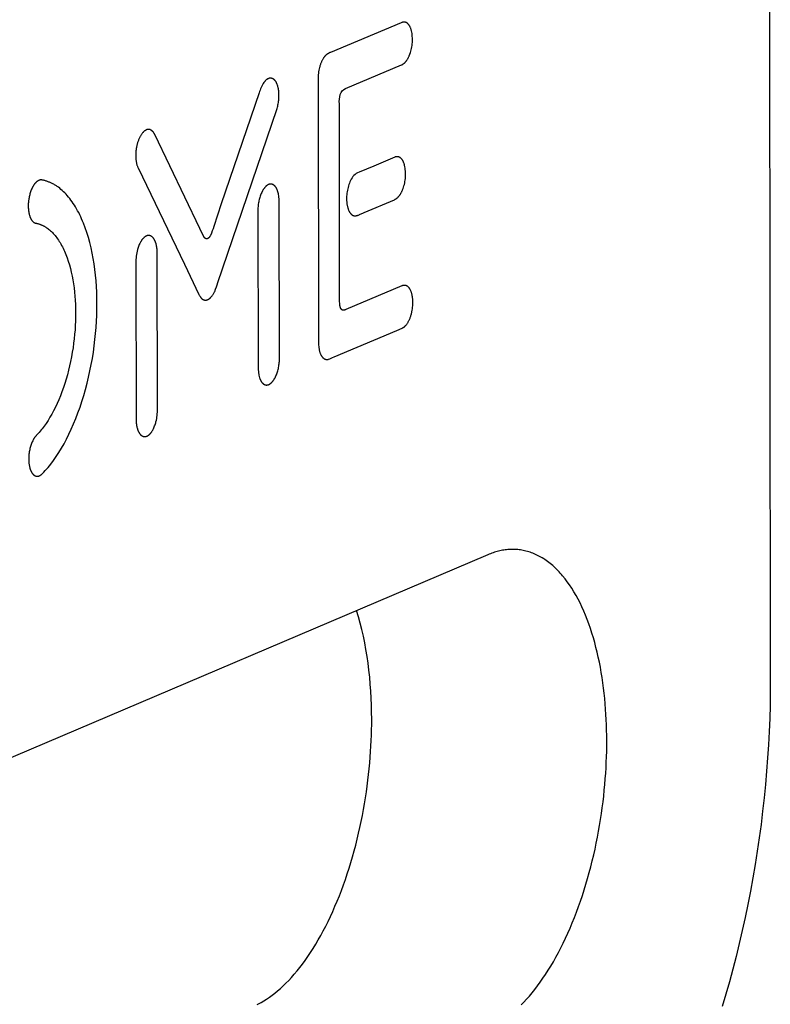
# Model space of a CAD drawing. Extents: x 11880 to 25577, y 6756 to 10446.
# Tile 69 of 87: x 23520 to 23554, y 7463 to 7508. Entities that reach past the tile are written whole.
import ezdxf

# ---------------------------------------------------------------- set-up
doc = ezdxf.new("R2010")
doc.units = 0
doc.header["$MEASUREMENT"] = 0
doc.layers.add('HAIRLINE', color=178, linetype='CONTINUOUS')

msp = doc.modelspace()

# ---------------------------------------------------------------- linework, layer by layer
at = {"layer": 'HAIRLINE'}
for p, q in [((23554.194, 7598.535), (23554.355, 7477.817)), ((23537.274, 7508.204), (23534.013, 7506.834)), ((23537.312, 7508.22), (23537.274, 7508.204)), ((23534.711, 7505.168), (23537.294, 7506.255)), ((23533.435, 7505.61), (23533.454, 7493.572)), ((23534.435, 7495.412), (23534.421, 7504.46)), ((23528.807, 7496.202), (23531.524, 7504.197)), ((23536.993, 7501.996), (23536.013, 7501.583)), ((23536.013, 7501.583), (23535.331, 7501.296)), ((23525.109, 7501.502), (23527.255, 7497.044)), ((23528.962, 7499.83), (23528.61, 7498.794)), ((23531.65, 7492.67), (23531.638, 7499.891)), ((23535.563, 7499.435), (23536.966, 7500.027)), ((23530.653, 7499.541), (23530.665, 7492.333)), ((23526.009, 7490.361), (23525.997, 7497.579)), ((23525.01, 7497.104), (23525.022, 7489.869)), ((23537.31, 7496.041), (23534.727, 7494.949)), ((23534.175, 7492.757), (23537.078, 7493.985)), ((23541.286, 7483.613), (23492.447, 7462.828))]:
    msp.add_line(p, q, dxfattribs=at)
for points in [[(23537.294, 7506.255), (23537.301, 7506.258), (23537.309, 7506.261), (23537.316, 7506.265), (23537.323, 7506.268), (23537.33, 7506.272), (23537.337, 7506.276), (23537.343, 7506.28), (23537.35, 7506.284), (23537.364, 7506.293), (23537.378, 7506.302), (23537.392, 7506.312), (23537.405, 7506.323), (23537.419, 7506.334), (23537.432, 7506.346), (23537.446, 7506.358), (23537.459, 7506.371), (23537.472, 7506.385), (23537.485, 7506.399), (23537.498, 7506.414), (23537.51, 7506.43), (23537.523, 7506.446), (23537.535, 7506.463), (23537.547, 7506.48), (23537.559, 7506.498), (23537.571, 7506.517), (23537.583, 7506.536), (23537.594, 7506.556), (23537.605, 7506.577), (23537.616, 7506.598), (23537.627, 7506.619), (23537.638, 7506.642), (23537.648, 7506.665), (23537.658, 7506.688), (23537.668, 7506.712), (23537.687, 7506.763), (23537.709, 7506.827), (23537.728, 7506.892), (23537.746, 7506.958), (23537.761, 7507.025), (23537.774, 7507.092), (23537.784, 7507.16), (23537.792, 7507.228), (23537.798, 7507.297), (23537.801, 7507.366), (23537.802, 7507.435), (23537.8, 7507.503), (23537.797, 7507.572), (23537.79, 7507.64), (23537.782, 7507.708), (23537.771, 7507.775), (23537.758, 7507.841), (23537.75, 7507.87), (23537.742, 7507.898), (23537.733, 7507.924), (23537.724, 7507.95), (23537.714, 7507.975), (23537.703, 7507.998), (23537.698, 7508.01), (23537.692, 7508.021), (23537.687, 7508.032), (23537.681, 7508.042), (23537.675, 7508.053), (23537.669, 7508.063), (23537.663, 7508.073), (23537.657, 7508.082), (23537.651, 7508.092), (23537.644, 7508.101), (23537.638, 7508.109), (23537.631, 7508.118), (23537.625, 7508.126), (23537.618, 7508.134), (23537.611, 7508.142), (23537.604, 7508.149), (23537.597, 7508.156), (23537.59, 7508.163), (23537.583, 7508.17), (23537.576, 7508.176), (23537.568, 7508.182), (23537.561, 7508.188), (23537.553, 7508.193), (23537.546, 7508.198), (23537.538, 7508.203), (23537.53, 7508.207), (23537.523, 7508.212), (23537.515, 7508.216), (23537.507, 7508.219), (23537.499, 7508.223), (23537.491, 7508.226), (23537.487, 7508.227), (23537.483, 7508.229), (23537.479, 7508.23), (23537.474, 7508.231), (23537.47, 7508.232), (23537.466, 7508.233), (23537.462, 7508.234), (23537.458, 7508.235), (23537.454, 7508.236), (23537.45, 7508.237), (23537.446, 7508.237), (23537.441, 7508.238), (23537.437, 7508.238), (23537.433, 7508.239), (23537.429, 7508.239), (23537.424, 7508.24), (23537.42, 7508.24), (23537.416, 7508.24), (23537.412, 7508.24), (23537.407, 7508.24), (23537.403, 7508.24), (23537.399, 7508.24), (23537.395, 7508.24), (23537.39, 7508.239), (23537.386, 7508.239), (23537.382, 7508.238), (23537.373, 7508.237), (23537.364, 7508.236), (23537.356, 7508.234), (23537.347, 7508.232), (23537.338, 7508.229), (23537.329, 7508.227), (23537.32, 7508.224), (23537.312, 7508.22)], [(23534.013, 7506.834), (23534.001, 7506.829), (23533.989, 7506.825), (23533.977, 7506.82), (23533.965, 7506.815), (23533.954, 7506.81), (23533.942, 7506.804), (23533.931, 7506.798), (23533.92, 7506.792), (23533.908, 7506.786), (23533.897, 7506.78), (23533.886, 7506.773), (23533.875, 7506.766), (23533.865, 7506.759), (23533.854, 7506.751), (23533.844, 7506.744), (23533.833, 7506.736), (23533.823, 7506.728), (23533.813, 7506.72), (23533.804, 7506.711), (23533.794, 7506.703), (23533.785, 7506.694), (23533.775, 7506.685), (23533.766, 7506.676), (23533.758, 7506.666), (23533.749, 7506.657), (23533.741, 7506.647), (23533.732, 7506.637), (23533.724, 7506.627), (23533.717, 7506.617), (23533.709, 7506.607), (23533.702, 7506.597), (23533.695, 7506.586), (23533.681, 7506.565), (23533.667, 7506.543), (23533.654, 7506.519), (23533.64, 7506.495), (23533.627, 7506.47), (23533.614, 7506.444), (23533.602, 7506.418), (23533.589, 7506.39), (23533.577, 7506.362), (23533.566, 7506.332), (23533.554, 7506.303), (23533.544, 7506.272), (23533.533, 7506.241), (23533.523, 7506.209), (23533.514, 7506.177), (23533.505, 7506.145), (23533.488, 7506.078), (23533.474, 7506.011), (23533.462, 7505.943), (23533.452, 7505.875), (23533.444, 7505.807), (23533.439, 7505.74), (23533.436, 7505.674), (23533.435, 7505.61)], [(23527.975, 7498.694), (23525.884, 7503.037), (23525.875, 7503.054), (23525.866, 7503.071), (23525.857, 7503.087), (23525.847, 7503.102), (23525.838, 7503.117), (23525.828, 7503.131), (23525.818, 7503.145), (23525.807, 7503.158), (23525.797, 7503.17), (23525.791, 7503.176), (23525.786, 7503.182), (23525.781, 7503.187), (23525.775, 7503.193), (23525.77, 7503.198), (23525.764, 7503.203), (23525.759, 7503.208), (23525.753, 7503.213), (23525.747, 7503.218), (23525.742, 7503.222), (23525.736, 7503.226), (23525.73, 7503.231), (23525.724, 7503.235), (23525.718, 7503.238), (23525.712, 7503.242), (23525.706, 7503.245), (23525.7, 7503.249), (23525.694, 7503.252), (23525.688, 7503.255), (23525.682, 7503.257), (23525.676, 7503.26), (23525.67, 7503.262), (23525.664, 7503.265), (23525.657, 7503.267), (23525.651, 7503.268), (23525.645, 7503.27), (23525.638, 7503.271), (23525.632, 7503.273), (23525.625, 7503.274), (23525.619, 7503.274), (23525.612, 7503.275), (23525.606, 7503.275), (23525.599, 7503.276), (23525.592, 7503.276), (23525.586, 7503.276), (23525.579, 7503.275), (23525.572, 7503.275), (23525.566, 7503.274), (23525.559, 7503.273), (23525.552, 7503.272), (23525.545, 7503.27), (23525.538, 7503.269), (23525.531, 7503.267), (23525.524, 7503.265), (23525.516, 7503.262), (23525.507, 7503.259), (23525.499, 7503.255), (23525.49, 7503.252), (23525.482, 7503.248), (23525.473, 7503.243), (23525.464, 7503.239), (23525.456, 7503.234), (23525.447, 7503.229), (23525.438, 7503.223), (23525.43, 7503.217), (23525.421, 7503.211), (23525.412, 7503.205), (23525.403, 7503.198), (23525.395, 7503.191), (23525.386, 7503.183), (23525.377, 7503.175), (23525.369, 7503.167), (23525.36, 7503.159), (23525.351, 7503.15), (23525.343, 7503.141), (23525.334, 7503.132), (23525.325, 7503.122), (23525.317, 7503.112), (23525.3, 7503.092), (23525.283, 7503.07), (23525.267, 7503.047), (23525.251, 7503.023), (23525.235, 7502.997), (23525.22, 7502.971), (23525.205, 7502.944), (23525.19, 7502.917), (23525.176, 7502.888), (23525.163, 7502.859), (23525.15, 7502.829), (23525.137, 7502.798), (23525.125, 7502.767), (23525.113, 7502.735), (23525.102, 7502.703), (23525.092, 7502.671), (23525.082, 7502.639), (23525.073, 7502.606), (23525.056, 7502.54), (23525.048, 7502.505), (23525.041, 7502.469), (23525.034, 7502.433), (23525.028, 7502.398), (23525.022, 7502.362), (23525.018, 7502.326), (23525.013, 7502.29), (23525.01, 7502.254), (23525.005, 7502.183), (23525.002, 7502.112), (23525.002, 7502.077), (23525.002, 7502.042), (23525.003, 7502.008), (23525.004, 7501.973), (23525.007, 7501.94), (23525.009, 7501.906), (23525.013, 7501.873), (23525.017, 7501.841), (23525.021, 7501.809), (23525.026, 7501.777), (23525.032, 7501.746), (23525.038, 7501.716), (23525.045, 7501.687), (23525.052, 7501.658), (23525.06, 7501.63), (23525.069, 7501.602), (23525.078, 7501.576), (23525.088, 7501.55), (23525.098, 7501.525), (23525.109, 7501.502)], [(23536.966, 7500.027), (23536.981, 7500.034), (23536.995, 7500.041), (23537.009, 7500.048), (23537.024, 7500.056), (23537.038, 7500.065), (23537.052, 7500.074), (23537.066, 7500.084), (23537.08, 7500.095), (23537.094, 7500.106), (23537.107, 7500.118), (23537.121, 7500.13), (23537.135, 7500.143), (23537.148, 7500.157), (23537.161, 7500.171), (23537.174, 7500.186), (23537.187, 7500.201), (23537.2, 7500.217), (23537.213, 7500.234), (23537.225, 7500.252), (23537.238, 7500.27), (23537.25, 7500.288), (23537.262, 7500.308), (23537.273, 7500.328), (23537.285, 7500.349), (23537.296, 7500.37), (23537.307, 7500.392), (23537.318, 7500.415), (23537.329, 7500.439), (23537.339, 7500.463), (23537.349, 7500.488), (23537.359, 7500.513), (23537.369, 7500.539), (23537.391, 7500.604), (23537.41, 7500.669), (23537.428, 7500.735), (23537.443, 7500.801), (23537.455, 7500.869), (23537.466, 7500.937), (23537.474, 7501.005), (23537.48, 7501.074), (23537.483, 7501.143), (23537.484, 7501.211), (23537.482, 7501.28), (23537.478, 7501.349), (23537.472, 7501.417), (23537.464, 7501.485), (23537.453, 7501.552), (23537.44, 7501.618), (23537.432, 7501.647), (23537.424, 7501.674), (23537.415, 7501.701), (23537.405, 7501.727), (23537.395, 7501.751), (23537.385, 7501.775), (23537.38, 7501.786), (23537.374, 7501.798), (23537.369, 7501.808), (23537.363, 7501.819), (23537.357, 7501.829), (23537.351, 7501.839), (23537.345, 7501.849), (23537.339, 7501.859), (23537.333, 7501.868), (23537.326, 7501.877), (23537.32, 7501.886), (23537.313, 7501.894), (23537.307, 7501.903), (23537.3, 7501.911), (23537.293, 7501.918), (23537.286, 7501.926), (23537.279, 7501.933), (23537.272, 7501.94), (23537.265, 7501.946), (23537.257, 7501.952), (23537.25, 7501.958), (23537.243, 7501.964), (23537.235, 7501.969), (23537.228, 7501.975), (23537.22, 7501.979), (23537.212, 7501.984), (23537.204, 7501.988), (23537.197, 7501.992), (23537.189, 7501.996), (23537.181, 7501.999), (23537.173, 7502.002), (23537.169, 7502.004), (23537.164, 7502.005), (23537.16, 7502.006), (23537.156, 7502.007), (23537.152, 7502.009), (23537.148, 7502.01), (23537.144, 7502.011), (23537.14, 7502.011), (23537.136, 7502.012), (23537.132, 7502.013), (23537.127, 7502.014), (23537.123, 7502.014), (23537.119, 7502.015), (23537.115, 7502.015), (23537.111, 7502.016), (23537.106, 7502.016), (23537.102, 7502.016), (23537.098, 7502.016), (23537.094, 7502.016), (23537.089, 7502.016), (23537.085, 7502.016), (23537.081, 7502.016), (23537.076, 7502.016), (23537.072, 7502.016), (23537.068, 7502.015), (23537.063, 7502.015), (23537.059, 7502.014), (23537.055, 7502.013), (23537.046, 7502.012), (23537.037, 7502.01), (23537.029, 7502.008), (23537.02, 7502.006), (23537.011, 7502.003), (23537.002, 7502), (23536.993, 7501.996)], [(23520.67, 7500.937), (23520.664, 7500.938), (23520.659, 7500.939), (23520.654, 7500.94), (23520.648, 7500.94), (23520.643, 7500.941), (23520.638, 7500.941), (23520.632, 7500.941), (23520.627, 7500.941), (23520.621, 7500.941), (23520.615, 7500.941), (23520.61, 7500.94), (23520.604, 7500.94), (23520.599, 7500.939), (23520.593, 7500.939), (23520.587, 7500.938), (23520.581, 7500.937), (23520.575, 7500.935), (23520.57, 7500.934), (23520.564, 7500.933), (23520.558, 7500.931), (23520.552, 7500.929), (23520.546, 7500.927), (23520.54, 7500.925), (23520.534, 7500.923), (23520.528, 7500.921), (23520.522, 7500.918), (23520.516, 7500.915), (23520.51, 7500.913), (23520.504, 7500.91), (23520.498, 7500.906), (23520.492, 7500.903), (23520.486, 7500.9), (23520.48, 7500.896), (23520.473, 7500.892), (23520.467, 7500.888), (23520.461, 7500.884), (23520.449, 7500.875), (23520.437, 7500.866), (23520.424, 7500.856), (23520.412, 7500.846), (23520.4, 7500.835), (23520.388, 7500.823), (23520.376, 7500.81), (23520.364, 7500.797), (23520.352, 7500.784), (23520.34, 7500.77), (23520.328, 7500.755), (23520.316, 7500.739), (23520.305, 7500.724), (23520.294, 7500.707), (23520.282, 7500.69), (23520.271, 7500.673), (23520.261, 7500.655), (23520.25, 7500.637), (23520.239, 7500.618), (23520.229, 7500.599), (23520.209, 7500.559), (23520.19, 7500.518), (23520.173, 7500.476), (23520.156, 7500.433), (23520.14, 7500.388), (23520.125, 7500.344), (23520.112, 7500.299), (23520.099, 7500.253), (23520.088, 7500.207), (23520.078, 7500.162), (23520.069, 7500.117), (23520.061, 7500.072), (23520.054, 7500.027), (23520.048, 7499.983), (23520.043, 7499.937), (23520.039, 7499.891), (23520.036, 7499.844), (23520.034, 7499.797), (23520.033, 7499.749), (23520.033, 7499.702), (23520.035, 7499.654), (23520.038, 7499.606), (23520.041, 7499.559), (23520.047, 7499.513), (23520.053, 7499.467), (23520.061, 7499.422), (23520.07, 7499.379), (23520.075, 7499.358), (23520.08, 7499.337), (23520.086, 7499.316), (23520.092, 7499.296), (23520.098, 7499.276), (23520.104, 7499.257), (23520.111, 7499.238), (23520.118, 7499.22), (23520.125, 7499.202), (23520.133, 7499.185), (23520.141, 7499.169), (23520.149, 7499.152), (23520.157, 7499.137), (23520.166, 7499.122), (23520.174, 7499.107), (23520.183, 7499.094), (23520.192, 7499.08), (23520.201, 7499.068), (23520.211, 7499.056), (23520.22, 7499.044), (23520.23, 7499.033), (23520.235, 7499.028), (23520.24, 7499.023), (23520.245, 7499.018), (23520.25, 7499.013), (23520.255, 7499.009), (23520.26, 7499.004), (23520.265, 7499), (23520.27, 7498.996), (23520.275, 7498.992), (23520.28, 7498.988), (23520.285, 7498.985), (23520.29, 7498.981), (23520.295, 7498.978), (23520.301, 7498.974), (23520.306, 7498.971), (23520.311, 7498.968), (23520.316, 7498.966), (23520.321, 7498.963), (23520.327, 7498.96), (23520.332, 7498.958), (23520.337, 7498.956), (23520.342, 7498.954), (23520.348, 7498.952), (23520.353, 7498.95), (23520.358, 7498.948), (23520.363, 7498.947), (23520.369, 7498.945), (23520.374, 7498.944), (23520.379, 7498.943), (23520.384, 7498.942)], [(23520.693, 7487.368), (23520.757, 7487.435), (23520.82, 7487.504), (23520.884, 7487.576), (23520.947, 7487.65), (23521.01, 7487.728), (23521.073, 7487.807), (23521.199, 7487.975), (23521.323, 7488.152), (23521.446, 7488.34), (23521.567, 7488.538), (23521.686, 7488.745), (23521.802, 7488.962), (23521.915, 7489.188), (23522.025, 7489.422), (23522.132, 7489.664), (23522.235, 7489.915), (23522.333, 7490.172), (23522.428, 7490.435), (23522.517, 7490.705), (23522.602, 7490.979), (23522.682, 7491.258), (23522.756, 7491.54), (23522.825, 7491.826), (23522.888, 7492.113), (23522.946, 7492.402), (23522.998, 7492.692), (23523.044, 7492.982), (23523.084, 7493.271), (23523.119, 7493.558), (23523.148, 7493.844), (23523.171, 7494.126), (23523.189, 7494.406), (23523.202, 7494.681), (23523.209, 7494.952), (23523.211, 7495.218), (23523.208, 7495.483), (23523.2, 7495.747), (23523.186, 7496.012), (23523.168, 7496.276), (23523.143, 7496.539), (23523.113, 7496.799), (23523.078, 7497.057), (23523.036, 7497.312), (23522.989, 7497.562), (23522.936, 7497.808), (23522.878, 7498.048), (23522.814, 7498.281), (23522.744, 7498.508), (23522.669, 7498.728), (23522.588, 7498.939), (23522.546, 7499.042), (23522.503, 7499.142), (23522.458, 7499.24), (23522.412, 7499.335), (23522.365, 7499.428), (23522.317, 7499.519), (23522.268, 7499.607), (23522.218, 7499.693), (23522.166, 7499.776), (23522.114, 7499.856), (23522.061, 7499.933), (23522.007, 7500.008), (23521.952, 7500.08), (23521.896, 7500.15), (23521.839, 7500.216), (23521.782, 7500.279), (23521.724, 7500.34), (23521.665, 7500.398), (23521.606, 7500.453), (23521.546, 7500.505), (23521.486, 7500.554), (23521.425, 7500.601), (23521.363, 7500.644), (23521.332, 7500.665), (23521.301, 7500.685), (23521.27, 7500.704), (23521.239, 7500.722), (23521.208, 7500.74), (23521.177, 7500.757), (23521.145, 7500.774), (23521.114, 7500.789), (23521.082, 7500.804), (23521.051, 7500.819), (23521.019, 7500.832), (23520.987, 7500.845), (23520.956, 7500.857), (23520.924, 7500.869), (23520.892, 7500.88), (23520.861, 7500.89), (23520.829, 7500.9), (23520.797, 7500.908), (23520.765, 7500.917), (23520.733, 7500.924), (23520.701, 7500.931), (23520.67, 7500.937)], [(23520.384, 7498.942), (23520.407, 7498.937), (23520.43, 7498.932), (23520.453, 7498.927), (23520.476, 7498.921), (23520.499, 7498.914), (23520.522, 7498.908), (23520.545, 7498.9), (23520.568, 7498.892), (23520.591, 7498.884), (23520.614, 7498.875), (23520.637, 7498.866), (23520.66, 7498.856), (23520.683, 7498.846), (23520.706, 7498.835), (23520.728, 7498.823), (23520.751, 7498.812), (23520.774, 7498.799), (23520.796, 7498.786), (23520.819, 7498.773), (23520.841, 7498.759), (23520.864, 7498.745), (23520.886, 7498.73), (23520.931, 7498.698), (23520.975, 7498.665), (23521.019, 7498.629), (23521.062, 7498.591), (23521.105, 7498.552), (23521.148, 7498.51), (23521.19, 7498.466), (23521.231, 7498.42), (23521.272, 7498.372), (23521.312, 7498.322), (23521.352, 7498.27), (23521.391, 7498.215), (23521.43, 7498.159), (23521.468, 7498.101), (23521.505, 7498.041), (23521.541, 7497.979), (23521.577, 7497.916), (23521.612, 7497.85), (23521.646, 7497.783), (23521.679, 7497.713), (23521.711, 7497.643), (23521.743, 7497.57), (23521.773, 7497.496), (23521.831, 7497.343), (23521.886, 7497.184), (23521.936, 7497.02), (23521.983, 7496.85), (23522.025, 7496.677), (23522.064, 7496.499), (23522.098, 7496.318), (23522.128, 7496.133), (23522.153, 7495.947), (23522.175, 7495.758), (23522.193, 7495.568), (23522.206, 7495.377), (23522.216, 7495.185), (23522.222, 7494.994), (23522.224, 7494.802), (23522.222, 7494.61), (23522.217, 7494.413), (23522.208, 7494.214), (23522.195, 7494.012), (23522.179, 7493.807), (23522.158, 7493.6), (23522.132, 7493.392), (23522.103, 7493.183), (23522.07, 7492.973), (23522.032, 7492.764), (23521.99, 7492.554), (23521.945, 7492.346), (23521.895, 7492.14), (23521.841, 7491.935), (23521.783, 7491.733), (23521.722, 7491.535), (23521.657, 7491.34), (23521.589, 7491.149), (23521.517, 7490.963), (23521.443, 7490.782), (23521.366, 7490.606), (23521.286, 7490.436), (23521.204, 7490.273), (23521.12, 7490.116), (23521.034, 7489.966), (23520.946, 7489.823), (23520.857, 7489.687), (23520.767, 7489.559), (23520.677, 7489.438), (23520.631, 7489.38), (23520.585, 7489.324), (23520.539, 7489.27), (23520.493, 7489.218), (23520.447, 7489.168), (23520.402, 7489.12)], [(23525.997, 7497.579), (23525.996, 7497.634), (23525.993, 7497.687), (23525.989, 7497.739), (23525.984, 7497.79), (23525.977, 7497.838), (23525.969, 7497.885), (23525.964, 7497.908), (23525.959, 7497.931), (23525.954, 7497.953), (23525.948, 7497.974), (23525.942, 7497.995), (23525.936, 7498.016), (23525.93, 7498.036), (23525.923, 7498.055), (23525.916, 7498.074), (23525.908, 7498.093), (23525.901, 7498.111), (23525.893, 7498.128), (23525.885, 7498.145), (23525.876, 7498.161), (23525.867, 7498.177), (23525.859, 7498.192), (23525.849, 7498.207), (23525.84, 7498.221), (23525.83, 7498.235), (23525.82, 7498.248), (23525.81, 7498.26), (23525.805, 7498.266), (23525.8, 7498.272), (23525.795, 7498.278), (23525.79, 7498.283), (23525.784, 7498.288), (23525.779, 7498.294), (23525.774, 7498.299), (23525.768, 7498.304), (23525.763, 7498.308), (23525.757, 7498.313), (23525.751, 7498.317), (23525.746, 7498.321), (23525.74, 7498.326), (23525.734, 7498.329), (23525.729, 7498.333), (23525.723, 7498.337), (23525.717, 7498.34), (23525.711, 7498.343), (23525.705, 7498.347), (23525.699, 7498.349), (23525.693, 7498.352), (23525.687, 7498.355), (23525.681, 7498.357), (23525.675, 7498.359), (23525.669, 7498.361), (23525.662, 7498.363), (23525.656, 7498.365), (23525.65, 7498.367), (23525.644, 7498.368), (23525.637, 7498.369), (23525.631, 7498.37), (23525.625, 7498.371), (23525.618, 7498.371), (23525.612, 7498.372), (23525.605, 7498.372), (23525.599, 7498.372), (23525.592, 7498.372), (23525.586, 7498.372), (23525.579, 7498.371), (23525.573, 7498.371), (23525.566, 7498.37), (23525.559, 7498.369), (23525.553, 7498.368), (23525.546, 7498.366), (23525.539, 7498.365), (23525.533, 7498.363), (23525.526, 7498.361), (23525.519, 7498.358), (23525.512, 7498.356), (23525.506, 7498.353), (23525.499, 7498.351), (23525.492, 7498.348), (23525.485, 7498.344), (23525.478, 7498.341), (23525.471, 7498.337), (23525.465, 7498.334), (23525.458, 7498.33), (23525.451, 7498.325), (23525.444, 7498.321), (23525.437, 7498.316), (23525.43, 7498.312), (23525.423, 7498.306), (23525.41, 7498.297), (23525.398, 7498.286), (23525.385, 7498.275), (23525.373, 7498.263), (23525.36, 7498.251), (23525.348, 7498.238), (23525.336, 7498.225), (23525.324, 7498.211), (23525.312, 7498.196), (23525.3, 7498.181), (23525.288, 7498.165), (23525.277, 7498.149), (23525.265, 7498.132), (23525.254, 7498.114), (23525.243, 7498.097), (23525.232, 7498.078), (23525.221, 7498.059), (23525.21, 7498.04), (23525.19, 7498), (23525.17, 7497.959), (23525.152, 7497.915), (23525.134, 7497.871), (23525.117, 7497.824), (23525.102, 7497.777), (23525.087, 7497.728), (23525.068, 7497.652), (23525.052, 7497.574), (23525.038, 7497.497), (23525.027, 7497.419), (23525.019, 7497.34), (23525.013, 7497.262), (23525.01, 7497.183), (23525.01, 7497.104)], [(23537.078, 7493.985), (23537.333, 7494.093), (23537.342, 7494.097), (23537.351, 7494.102), (23537.36, 7494.107), (23537.369, 7494.112), (23537.377, 7494.117), (23537.386, 7494.122), (23537.395, 7494.128), (23537.403, 7494.134), (23537.412, 7494.141), (23537.421, 7494.148), (23537.429, 7494.155), (23537.438, 7494.162), (23537.446, 7494.169), (23537.455, 7494.177), (23537.463, 7494.185), (23537.471, 7494.194), (23537.48, 7494.202), (23537.488, 7494.211), (23537.504, 7494.229), (23537.52, 7494.249), (23537.536, 7494.269), (23537.552, 7494.291), (23537.567, 7494.313), (23537.582, 7494.336), (23537.597, 7494.36), (23537.611, 7494.385), (23537.625, 7494.411), (23537.639, 7494.437), (23537.652, 7494.465), (23537.665, 7494.493), (23537.678, 7494.522), (23537.69, 7494.551), (23537.702, 7494.582), (23537.713, 7494.613), (23537.724, 7494.644), (23537.734, 7494.677), (23537.744, 7494.71), (23537.753, 7494.743), (23537.762, 7494.777), (23537.77, 7494.812), (23537.778, 7494.847), (23537.791, 7494.914), (23537.801, 7494.983), (23537.81, 7495.054), (23537.817, 7495.125), (23537.821, 7495.197), (23537.822, 7495.233), (23537.822, 7495.268), (23537.822, 7495.304), (23537.821, 7495.339), (23537.819, 7495.375), (23537.817, 7495.409), (23537.814, 7495.443), (23537.811, 7495.477), (23537.807, 7495.51), (23537.802, 7495.543), (23537.797, 7495.575), (23537.791, 7495.606), (23537.784, 7495.636), (23537.777, 7495.665), (23537.77, 7495.694), (23537.762, 7495.721), (23537.753, 7495.748), (23537.744, 7495.773), (23537.735, 7495.798), (23537.725, 7495.821), (23537.715, 7495.844), (23537.704, 7495.865), (23537.695, 7495.882), (23537.685, 7495.899), (23537.675, 7495.915), (23537.67, 7495.923), (23537.665, 7495.93), (23537.66, 7495.937), (23537.654, 7495.944), (23537.649, 7495.951), (23537.644, 7495.958), (23537.638, 7495.964), (23537.633, 7495.97), (23537.627, 7495.976), (23537.622, 7495.982), (23537.616, 7495.988), (23537.611, 7495.993), (23537.605, 7495.998), (23537.599, 7496.003), (23537.593, 7496.008), (23537.587, 7496.013), (23537.582, 7496.017), (23537.576, 7496.021), (23537.57, 7496.025), (23537.564, 7496.029), (23537.557, 7496.033), (23537.551, 7496.036), (23537.545, 7496.04), (23537.539, 7496.043), (23537.533, 7496.046), (23537.526, 7496.048), (23537.52, 7496.051), (23537.514, 7496.053), (23537.507, 7496.055), (23537.501, 7496.057), (23537.494, 7496.059), (23537.488, 7496.061), (23537.481, 7496.062), (23537.475, 7496.064), (23537.468, 7496.065), (23537.462, 7496.065), (23537.455, 7496.066), (23537.448, 7496.067), (23537.442, 7496.067), (23537.435, 7496.067), (23537.428, 7496.067), (23537.421, 7496.067), (23537.414, 7496.067), (23537.408, 7496.066), (23537.401, 7496.065), (23537.394, 7496.065), (23537.387, 7496.063), (23537.38, 7496.062), (23537.373, 7496.061), (23537.366, 7496.059), (23537.359, 7496.058), (23537.352, 7496.056), (23537.345, 7496.054), (23537.338, 7496.051), (23537.331, 7496.049), (23537.324, 7496.046), (23537.317, 7496.044), (23537.31, 7496.041)], [(23534.727, 7494.949), (23534.709, 7494.941), (23534.692, 7494.935), (23534.683, 7494.931), (23534.675, 7494.928), (23534.666, 7494.926), (23534.658, 7494.923), (23534.649, 7494.921), (23534.645, 7494.92), (23534.641, 7494.919), (23534.637, 7494.918), (23534.633, 7494.918), (23534.628, 7494.917), (23534.624, 7494.916), (23534.62, 7494.916), (23534.616, 7494.916), (23534.612, 7494.915), (23534.608, 7494.915), (23534.604, 7494.915), (23534.6, 7494.916), (23534.596, 7494.916), (23534.592, 7494.916), (23534.588, 7494.917), (23534.584, 7494.917), (23534.582, 7494.918), (23534.58, 7494.918), (23534.578, 7494.918), (23534.577, 7494.919), (23534.575, 7494.919), (23534.573, 7494.92), (23534.571, 7494.921), (23534.569, 7494.921), (23534.567, 7494.922), (23534.565, 7494.923), (23534.563, 7494.923), (23534.561, 7494.924), (23534.559, 7494.925), (23534.558, 7494.926), (23534.556, 7494.927), (23534.554, 7494.928), (23534.552, 7494.929), (23534.55, 7494.93), (23534.548, 7494.931), (23534.547, 7494.932), (23534.545, 7494.933), (23534.543, 7494.934), (23534.541, 7494.935), (23534.539, 7494.937), (23534.538, 7494.938), (23534.536, 7494.939), (23534.534, 7494.941), (23534.532, 7494.942), (23534.531, 7494.944), (23534.529, 7494.945), (23534.525, 7494.949), (23534.522, 7494.952), (23534.519, 7494.956), (23534.515, 7494.96), (23534.512, 7494.964), (23534.509, 7494.968), (23534.505, 7494.973), (23534.502, 7494.977), (23534.499, 7494.982), (23534.496, 7494.987), (23534.493, 7494.993), (23534.489, 7494.998), (23534.486, 7495.004), (23534.483, 7495.01), (23534.48, 7495.017), (23534.476, 7495.027), (23534.472, 7495.037), (23534.468, 7495.047), (23534.465, 7495.058), (23534.462, 7495.069), (23534.459, 7495.079), (23534.456, 7495.091), (23534.453, 7495.102), (23534.451, 7495.113), (23534.449, 7495.125), (23534.445, 7495.149), (23534.442, 7495.173), (23534.44, 7495.198), (23534.438, 7495.224), (23534.437, 7495.25), (23534.436, 7495.303), (23534.435, 7495.412)], [(23525.022, 7489.866), (23525.023, 7489.81), (23525.025, 7489.755), (23525.029, 7489.703), (23525.035, 7489.652), (23525.042, 7489.602), (23525.046, 7489.578), (23525.051, 7489.555), (23525.056, 7489.531), (23525.061, 7489.509), (23525.066, 7489.487), (23525.072, 7489.465), (23525.078, 7489.444), (23525.085, 7489.423), (23525.091, 7489.403), (23525.098, 7489.383), (23525.106, 7489.364), (23525.113, 7489.346), (23525.121, 7489.327), (23525.129, 7489.31), (23525.138, 7489.293), (23525.147, 7489.277), (23525.155, 7489.261), (23525.165, 7489.245), (23525.174, 7489.231), (23525.184, 7489.217), (23525.194, 7489.203), (23525.204, 7489.19), (23525.209, 7489.184), (23525.214, 7489.178), (23525.22, 7489.172), (23525.225, 7489.167), (23525.23, 7489.161), (23525.236, 7489.156), (23525.241, 7489.15), (23525.247, 7489.145), (23525.252, 7489.14), (23525.258, 7489.136), (23525.264, 7489.131), (23525.269, 7489.127), (23525.275, 7489.122), (23525.281, 7489.118), (23525.287, 7489.114), (23525.293, 7489.111), (23525.299, 7489.107), (23525.305, 7489.104), (23525.311, 7489.101), (23525.317, 7489.097), (23525.323, 7489.095), (23525.329, 7489.092), (23525.335, 7489.089), (23525.341, 7489.087), (23525.347, 7489.085), (23525.354, 7489.083), (23525.36, 7489.081), (23525.366, 7489.079), (23525.373, 7489.078), (23525.379, 7489.077), (23525.386, 7489.076), (23525.392, 7489.075), (23525.398, 7489.074), (23525.405, 7489.074), (23525.412, 7489.073), (23525.418, 7489.073), (23525.425, 7489.073), (23525.431, 7489.074), (23525.438, 7489.074), (23525.445, 7489.075), (23525.451, 7489.075), (23525.458, 7489.076), (23525.465, 7489.078), (23525.472, 7489.079), (23525.478, 7489.081), (23525.485, 7489.083), (23525.492, 7489.085), (23525.499, 7489.087), (23525.506, 7489.089), (23525.513, 7489.092), (23525.519, 7489.095), (23525.526, 7489.098), (23525.533, 7489.101), (23525.54, 7489.105), (23525.547, 7489.108), (23525.554, 7489.112), (23525.561, 7489.116), (23525.568, 7489.121), (23525.575, 7489.125), (23525.582, 7489.13), (23525.589, 7489.135), (23525.596, 7489.14), (23525.603, 7489.145), (23525.61, 7489.151), (23525.622, 7489.161), (23525.635, 7489.173), (23525.647, 7489.184), (23525.66, 7489.197), (23525.672, 7489.21), (23525.684, 7489.223), (23525.696, 7489.238), (23525.708, 7489.253), (23525.72, 7489.268), (23525.732, 7489.284), (23525.744, 7489.301), (23525.756, 7489.318), (23525.767, 7489.336), (23525.778, 7489.355), (23525.789, 7489.374), (23525.8, 7489.393), (23525.811, 7489.413), (23525.822, 7489.434), (23525.842, 7489.476), (23525.861, 7489.519), (23525.879, 7489.565), (23525.897, 7489.611), (23525.913, 7489.658), (23525.927, 7489.706), (23525.941, 7489.755), (23525.958, 7489.829), (23525.973, 7489.904), (23525.985, 7489.979), (23525.995, 7490.055), (23526.002, 7490.132), (23526.007, 7490.208), (23526.009, 7490.284), (23526.009, 7490.361)], [(23520.402, 7489.12), (23520.391, 7489.109), (23520.381, 7489.097), (23520.37, 7489.085), (23520.36, 7489.072), (23520.349, 7489.059), (23520.339, 7489.045), (23520.328, 7489.031), (23520.318, 7489.016), (23520.308, 7489.001), (23520.298, 7488.985), (23520.287, 7488.969), (23520.277, 7488.952), (23520.258, 7488.917), (23520.238, 7488.879), (23520.219, 7488.84), (23520.201, 7488.798), (23520.184, 7488.755), (23520.167, 7488.711), (23520.152, 7488.665), (23520.137, 7488.617), (23520.123, 7488.569), (23520.111, 7488.519), (23520.099, 7488.469), (23520.089, 7488.418), (23520.08, 7488.367), (23520.073, 7488.316), (23520.066, 7488.265), (23520.061, 7488.214), (23520.058, 7488.164), (23520.055, 7488.114), (23520.054, 7488.065), (23520.054, 7488.017), (23520.055, 7487.971), (23520.057, 7487.925), (23520.06, 7487.881), (23520.065, 7487.838), (23520.07, 7487.797), (23520.076, 7487.758), (23520.083, 7487.719), (23520.091, 7487.681), (23520.1, 7487.643), (23520.11, 7487.606), (23520.116, 7487.588), (23520.122, 7487.57), (23520.128, 7487.553), (23520.134, 7487.535), (23520.141, 7487.518), (23520.148, 7487.502), (23520.155, 7487.485), (23520.163, 7487.469), (23520.17, 7487.454), (23520.179, 7487.439), (23520.187, 7487.424), (23520.196, 7487.41), (23520.204, 7487.396), (23520.214, 7487.383), (23520.223, 7487.37), (23520.233, 7487.358), (23520.237, 7487.352), (23520.242, 7487.346), (23520.247, 7487.34), (23520.253, 7487.335), (23520.258, 7487.329), (23520.263, 7487.324), (23520.268, 7487.319), (23520.273, 7487.314), (23520.279, 7487.31), (23520.284, 7487.305), (23520.289, 7487.301), (23520.295, 7487.296), (23520.3, 7487.292), (23520.306, 7487.288), (23520.312, 7487.284), (23520.317, 7487.281), (23520.323, 7487.277), (23520.329, 7487.274), (23520.334, 7487.271), (23520.34, 7487.268), (23520.346, 7487.265), (23520.352, 7487.262), (23520.358, 7487.26), (23520.364, 7487.257), (23520.369, 7487.255), (23520.375, 7487.253), (23520.381, 7487.251), (23520.387, 7487.25), (23520.393, 7487.248), (23520.399, 7487.247), (23520.406, 7487.246), (23520.412, 7487.245), (23520.418, 7487.244), (23520.424, 7487.243), (23520.43, 7487.243), (23520.436, 7487.242), (23520.442, 7487.242), (23520.448, 7487.242), (23520.454, 7487.242), (23520.461, 7487.243), (23520.467, 7487.243), (23520.473, 7487.244), (23520.479, 7487.244), (23520.485, 7487.245), (23520.491, 7487.246), (23520.497, 7487.248), (23520.503, 7487.249), (23520.51, 7487.251), (23520.516, 7487.252), (23520.522, 7487.254), (23520.528, 7487.256), (23520.534, 7487.258), (23520.54, 7487.26), (23520.546, 7487.263), (23520.552, 7487.265), (23520.558, 7487.268), (23520.564, 7487.271), (23520.57, 7487.274), (23520.576, 7487.277), (23520.582, 7487.28), (23520.588, 7487.283), (23520.594, 7487.287), (23520.605, 7487.294), (23520.617, 7487.302), (23520.628, 7487.31), (23520.639, 7487.319), (23520.65, 7487.328), (23520.661, 7487.337), (23520.672, 7487.347), (23520.683, 7487.357), (23520.693, 7487.368)], [(23542.829, 7462.796), (23542.957, 7462.927), (23543.084, 7463.065), (23543.212, 7463.21), (23543.339, 7463.361), (23543.465, 7463.519), (23543.59, 7463.683), (23543.715, 7463.853), (23543.839, 7464.03), (23543.961, 7464.213), (23544.082, 7464.402), (23544.202, 7464.597), (23544.32, 7464.798), (23544.437, 7465.005), (23544.551, 7465.217), (23544.664, 7465.435), (23544.775, 7465.657), (23544.884, 7465.885), (23544.99, 7466.117), (23545.094, 7466.354), (23545.195, 7466.595), (23545.294, 7466.841), (23545.39, 7467.09), (23545.483, 7467.342), (23545.574, 7467.598), (23545.661, 7467.857), (23545.746, 7468.119), (23545.827, 7468.383), (23545.905, 7468.649), (23545.98, 7468.918), (23546.052, 7469.187), (23546.12, 7469.459), (23546.185, 7469.731), (23546.247, 7470.004), (23546.305, 7470.278), (23546.36, 7470.552), (23546.411, 7470.826), (23546.459, 7471.099), (23546.504, 7471.372), (23546.545, 7471.645), (23546.583, 7471.916), (23546.618, 7472.186), (23546.649, 7472.454), (23546.677, 7472.721), (23546.702, 7472.986), (23546.723, 7473.249), (23546.742, 7473.51), (23546.757, 7473.768), (23546.769, 7474.023), (23546.779, 7474.275), (23546.786, 7474.525), (23546.789, 7474.771), (23546.79, 7475.015), (23546.789, 7475.257), (23546.784, 7475.5), (23546.777, 7475.743), (23546.767, 7475.988), (23546.754, 7476.232), (23546.737, 7476.477), (23546.718, 7476.721), (23546.696, 7476.965), (23546.67, 7477.208), (23546.642, 7477.451), (23546.61, 7477.692), (23546.574, 7477.933), (23546.536, 7478.171), (23546.494, 7478.408), (23546.448, 7478.642), (23546.4, 7478.875), (23546.347, 7479.104), (23546.292, 7479.331), (23546.233, 7479.555), (23546.171, 7479.775), (23546.105, 7479.991), (23546.036, 7480.204), (23545.963, 7480.412), (23545.888, 7480.616), (23545.809, 7480.815), (23545.727, 7481.01), (23545.642, 7481.199), (23545.554, 7481.383), (23545.463, 7481.561), (23545.369, 7481.734), (23545.272, 7481.901), (23545.173, 7482.061), (23545.071, 7482.215), (23544.966, 7482.363), (23544.859, 7482.505), (23544.75, 7482.639), (23544.695, 7482.704), (23544.639, 7482.767), (23544.583, 7482.828), (23544.526, 7482.888), (23544.468, 7482.945), (23544.41, 7483.001), (23544.352, 7483.056), (23544.293, 7483.108), (23544.234, 7483.159), (23544.175, 7483.208), (23544.115, 7483.255), (23544.054, 7483.3), (23543.994, 7483.344), (23543.933, 7483.386), (23543.872, 7483.426), (23543.81, 7483.464), (23543.748, 7483.5), (23543.686, 7483.535), (23543.624, 7483.568), (23543.561, 7483.599), (23543.498, 7483.628), (23543.435, 7483.655), (23543.372, 7483.681), (23543.309, 7483.705), (23543.245, 7483.727), (23543.181, 7483.747), (23543.118, 7483.766), (23543.054, 7483.783), (23542.99, 7483.798), (23542.926, 7483.812), (23542.862, 7483.823), (23542.798, 7483.834), (23542.734, 7483.842), (23542.67, 7483.849), (23542.605, 7483.854), (23542.541, 7483.857), (23542.477, 7483.859), (23542.413, 7483.86), (23542.349, 7483.858), (23542.286, 7483.855), (23542.222, 7483.851), (23542.158, 7483.845), (23542.095, 7483.838), (23542.031, 7483.829), (23541.968, 7483.818), (23541.905, 7483.806), (23541.842, 7483.793), (23541.779, 7483.778), (23541.717, 7483.762), (23541.655, 7483.745), (23541.592, 7483.726), (23541.531, 7483.706), (23541.469, 7483.685), (23541.408, 7483.662), (23541.346, 7483.638), (23541.286, 7483.613)], [(23530.623, 7462.818), (23530.685, 7462.849), (23530.747, 7462.882), (23530.809, 7462.916), (23530.934, 7462.989), (23531.059, 7463.068), (23531.186, 7463.154), (23531.313, 7463.246), (23531.44, 7463.345), (23531.568, 7463.45), (23531.696, 7463.561), (23531.824, 7463.679), (23531.952, 7463.804), (23532.08, 7463.935), (23532.208, 7464.073), (23532.336, 7464.217), (23532.463, 7464.368), (23532.589, 7464.526), (23532.715, 7464.69), (23532.839, 7464.86), (23532.963, 7465.037), (23533.086, 7465.22), (23533.207, 7465.409), (23533.327, 7465.604), (23533.445, 7465.805), (23533.562, 7466.011), (23533.677, 7466.223), (23533.79, 7466.44), (23533.901, 7466.663), (23534.01, 7466.89), (23534.116, 7467.123), (23534.22, 7467.359), (23534.322, 7467.6), (23534.421, 7467.845), (23534.517, 7468.094), (23534.61, 7468.347), (23534.701, 7468.602), (23534.788, 7468.861), (23534.873, 7469.123), (23534.954, 7469.387), (23535.032, 7469.653), (23535.107, 7469.921), (23535.179, 7470.19), (23535.247, 7470.462), (23535.313, 7470.734), (23535.374, 7471.007), (23535.433, 7471.28), (23535.487, 7471.554), (23535.539, 7471.827), (23535.587, 7472.101), (23535.632, 7472.374), (23535.673, 7472.646), (23535.711, 7472.917), (23535.745, 7473.187), (23535.777, 7473.455), (23535.805, 7473.722), (23535.83, 7473.987), (23535.851, 7474.249), (23535.87, 7474.509), (23535.885, 7474.767), (23535.897, 7475.022), (23535.907, 7475.275), (23535.913, 7475.524), (23535.917, 7475.771), (23535.918, 7476.014), (23535.915, 7476.334), (23535.907, 7476.657), (23535.895, 7476.98), (23535.877, 7477.303), (23535.853, 7477.627), (23535.824, 7477.95), (23535.79, 7478.273), (23535.75, 7478.593), (23535.704, 7478.912), (23535.652, 7479.227), (23535.595, 7479.54), (23535.531, 7479.848), (23535.462, 7480.152), (23535.386, 7480.451), (23535.305, 7480.744), (23535.217, 7481.03)], [(23554.355, 7477.817), (23554.352, 7477.229), (23554.343, 7476.636), (23554.326, 7476.038), (23554.301, 7475.436), (23554.27, 7474.83), (23554.231, 7474.22), (23554.185, 7473.608), (23554.131, 7472.993), (23554.07, 7472.376), (23554.001, 7471.759), (23553.925, 7471.14), (23553.842, 7470.522), (23553.751, 7469.904), (23553.653, 7469.287), (23553.548, 7468.671), (23553.436, 7468.058), (23553.316, 7467.448), (23553.19, 7466.841), (23553.057, 7466.237), (23552.918, 7465.639), (23552.772, 7465.045), (23552.619, 7464.456), (23552.461, 7463.874), (23552.296, 7463.298), (23552.126, 7462.729)]]:
    msp.add_lwpolyline(points, dxfattribs=at)
for points in [[(23531.524, 7504.197), (23531.541, 7504.249), (23531.556, 7504.302), (23531.57, 7504.356), (23531.582, 7504.411), (23531.593, 7504.465), (23531.602, 7504.52), (23531.61, 7504.575), (23531.617, 7504.63), (23531.621, 7504.685), (23531.625, 7504.74), (23531.627, 7504.794), (23531.627, 7504.847), (23531.627, 7504.9), (23531.624, 7504.952), (23531.621, 7505.004), (23531.616, 7505.054), (23531.609, 7505.103), (23531.602, 7505.151), (23531.593, 7505.197), (23531.588, 7505.219), (23531.582, 7505.242), (23531.577, 7505.263), (23531.571, 7505.285), (23531.564, 7505.306), (23531.558, 7505.326), (23531.551, 7505.346), (23531.544, 7505.365), (23531.536, 7505.384), (23531.528, 7505.403), (23531.52, 7505.42), (23531.511, 7505.438), (23531.502, 7505.454), (23531.493, 7505.471), (23531.484, 7505.486), (23531.474, 7505.501), (23531.469, 7505.508), (23531.464, 7505.515), (23531.459, 7505.522), (23531.453, 7505.529), (23531.448, 7505.535), (23531.443, 7505.542), (23531.437, 7505.548), (23531.432, 7505.554), (23531.426, 7505.56), (23531.42, 7505.566), (23531.415, 7505.571), (23531.409, 7505.576), (23531.403, 7505.582), (23531.397, 7505.587), (23531.391, 7505.591), (23531.385, 7505.596), (23531.379, 7505.6), (23531.372, 7505.604), (23531.366, 7505.608), (23531.36, 7505.612), (23531.354, 7505.616), (23531.347, 7505.619), (23531.341, 7505.622), (23531.335, 7505.625), (23531.329, 7505.627), (23531.323, 7505.63), (23531.316, 7505.632), (23531.31, 7505.634), (23531.304, 7505.636), (23531.297, 7505.638), (23531.291, 7505.64), (23531.284, 7505.641), (23531.278, 7505.642), (23531.271, 7505.643), (23531.264, 7505.644), (23531.258, 7505.645), (23531.251, 7505.645), (23531.244, 7505.645), (23531.237, 7505.645), (23531.231, 7505.645), (23531.224, 7505.645), (23531.217, 7505.644), (23531.21, 7505.644), (23531.203, 7505.643), (23531.196, 7505.642), (23531.189, 7505.64), (23531.182, 7505.639), (23531.175, 7505.637), (23531.168, 7505.635), (23531.161, 7505.633), (23531.154, 7505.631), (23531.147, 7505.628), (23531.14, 7505.625), (23531.133, 7505.622), (23531.126, 7505.619), (23531.119, 7505.616), (23531.112, 7505.612), (23531.105, 7505.609), (23531.098, 7505.605), (23531.091, 7505.601), (23531.084, 7505.597), (23531.077, 7505.592), (23531.071, 7505.587), (23531.064, 7505.583), (23531.057, 7505.578), (23531.05, 7505.573), (23531.043, 7505.567), (23531.036, 7505.562), (23531.023, 7505.55), (23531.01, 7505.538), (23530.996, 7505.525), (23530.983, 7505.512), (23530.97, 7505.498), (23530.958, 7505.483), (23530.945, 7505.468), (23530.933, 7505.452, 0.077227), (23530.71, 7504.971), (23528.962, 7499.83)], [(23534.421, 7504.46, -0.082127), (23534.465, 7504.893, -0.260788), (23534.711, 7505.168)], [(23535.331, 7501.296, 0.200735), (23534.94, 7500.916), (23534.912, 7500.854), (23534.887, 7500.791), (23534.864, 7500.727), (23534.843, 7500.662), (23534.824, 7500.596), (23534.808, 7500.529), (23534.793, 7500.462), (23534.781, 7500.394), (23534.772, 7500.326), (23534.764, 7500.257), (23534.76, 7500.189), (23534.757, 7500.12), (23534.757, 7500.052), (23534.759, 7499.983), (23534.763, 7499.916), (23534.77, 7499.848), (23534.775, 7499.816), (23534.78, 7499.785), (23534.786, 7499.754), (23534.792, 7499.725), (23534.799, 7499.695), (23534.807, 7499.667), (23534.815, 7499.64), (23534.823, 7499.613), (23534.832, 7499.587), (23534.842, 7499.562), (23534.852, 7499.538), (23534.862, 7499.515), (23534.873, 7499.493), (23534.879, 7499.482), (23534.885, 7499.472), (23534.891, 7499.462), (23534.897, 7499.452), (23534.903, 7499.442), (23534.909, 7499.432), (23534.915, 7499.423), (23534.922, 7499.414), (23534.928, 7499.406), (23534.935, 7499.397), (23534.942, 7499.389), (23534.949, 7499.381), (23534.955, 7499.374), (23534.962, 7499.366), (23534.969, 7499.359), (23534.977, 7499.352), (23534.984, 7499.346), (23534.991, 7499.34), (23534.999, 7499.334), (23535.006, 7499.328), (23535.014, 7499.323), (23535.021, 7499.318), (23535.029, 7499.313), (23535.037, 7499.309), (23535.045, 7499.305), (23535.049, 7499.303), (23535.053, 7499.301), (23535.057, 7499.299), (23535.061, 7499.298), (23535.065, 7499.296), (23535.069, 7499.295), (23535.073, 7499.293), (23535.077, 7499.292), (23535.081, 7499.29), (23535.085, 7499.289), (23535.089, 7499.288), (23535.094, 7499.287), (23535.098, 7499.286), (23535.102, 7499.285), (23535.106, 7499.285), (23535.11, 7499.284), (23535.115, 7499.283), (23535.119, 7499.283), (23535.123, 7499.282), (23535.127, 7499.282), (23535.132, 7499.282), (23535.136, 7499.281), (23535.14, 7499.281), (23535.145, 7499.281), (23535.149, 7499.281), (23535.153, 7499.281), (23535.16, 7499.282), (23535.166, 7499.282), (23535.172, 7499.283), (23535.178, 7499.283), (23535.191, 7499.285), (23535.203, 7499.287), (23535.216, 7499.29), (23535.229, 7499.293), (23535.241, 7499.296), (23535.254, 7499.3), (23535.267, 7499.304), (23535.28, 7499.308), (23535.306, 7499.318), (23535.332, 7499.328), (23535.358, 7499.34), (23535.538, 7499.425), (23535.563, 7499.435)], [(23531.638, 7499.891, 0.083542), (23531.564, 7500.44), (23531.557, 7500.459), (23531.55, 7500.477), (23531.542, 7500.494), (23531.535, 7500.511), (23531.527, 7500.528), (23531.518, 7500.544), (23531.51, 7500.559), (23531.501, 7500.575), (23531.492, 7500.589), (23531.482, 7500.603), (23531.473, 7500.617), (23531.463, 7500.63), (23531.458, 7500.636), (23531.453, 7500.642), (23531.447, 7500.648), (23531.442, 7500.654), (23531.437, 7500.659), (23531.432, 7500.665), (23531.426, 7500.67), (23531.421, 7500.675), (23531.415, 7500.68), (23531.41, 7500.685), (23531.404, 7500.69), (23531.399, 7500.694), (23531.393, 7500.698), (23531.388, 7500.702), (23531.382, 7500.706), (23531.376, 7500.71), (23531.37, 7500.714), (23531.364, 7500.717), (23531.359, 7500.721), (23531.353, 7500.724), (23531.347, 7500.727), (23531.341, 7500.729), (23531.335, 7500.732), (23531.329, 7500.734), (23531.323, 7500.737), (23531.317, 7500.739), (23531.311, 7500.741), (23531.305, 7500.742), (23531.298, 7500.744), (23531.292, 7500.745), (23531.286, 7500.746), (23531.28, 7500.747), (23531.274, 7500.748), (23531.268, 7500.749), (23531.262, 7500.75), (23531.255, 7500.75), (23531.249, 7500.75), (23531.243, 7500.75), (23531.237, 7500.75), (23531.231, 7500.75), (23531.224, 7500.749), (23531.217, 7500.748), (23531.21, 7500.747), (23531.203, 7500.746), (23531.196, 7500.745), (23531.189, 7500.743), (23531.182, 7500.741), (23531.175, 7500.739), (23531.168, 7500.737), (23531.161, 7500.735), (23531.154, 7500.732), (23531.148, 7500.729), (23531.141, 7500.726), (23531.134, 7500.723), (23531.127, 7500.72), (23531.12, 7500.716), (23531.113, 7500.713), (23531.107, 7500.709), (23531.1, 7500.705), (23531.093, 7500.701), (23531.087, 7500.696), (23531.08, 7500.692), (23531.073, 7500.687), (23531.067, 7500.682), (23531.06, 7500.677), (23531.053, 7500.672), (23531.04, 7500.661), (23531.027, 7500.649), (23531.015, 7500.637), (23531.002, 7500.624), (23530.989, 7500.61), (23530.977, 7500.596), (23530.964, 7500.581), (23530.952, 7500.566), (23530.94, 7500.55), (23530.928, 7500.534), (23530.917, 7500.517), (23530.905, 7500.499), (23530.894, 7500.481), (23530.883, 7500.463), (23530.872, 7500.444), (23530.861, 7500.424), (23530.85, 7500.404), (23530.83, 7500.363), (23530.81, 7500.32), (23530.791, 7500.276), (23530.774, 7500.23), (23530.757, 7500.183), (23530.741, 7500.134), (23530.727, 7500.084), (23530.713, 7500.033), (23530.701, 7499.981), (23530.69, 7499.928), (23530.68, 7499.875), (23530.672, 7499.82), (23530.665, 7499.765), (23530.66, 7499.71), (23530.656, 7499.654), (23530.654, 7499.598), (23530.653, 7499.541)], [(23528.61, 7498.794, -0.031751), (23528.461, 7498.375), (23528.456, 7498.366), (23528.452, 7498.358), (23528.447, 7498.349), (23528.442, 7498.342), (23528.438, 7498.334), (23528.433, 7498.327), (23528.428, 7498.319), (23528.423, 7498.312), (23528.418, 7498.306), (23528.413, 7498.299), (23528.408, 7498.293), (23528.403, 7498.287), (23528.398, 7498.282), (23528.393, 7498.276), (23528.388, 7498.271), (23528.383, 7498.266), (23528.378, 7498.261), (23528.373, 7498.257), (23528.367, 7498.253), (23528.362, 7498.249), (23528.357, 7498.245), (23528.352, 7498.242), (23528.349, 7498.24), (23528.346, 7498.239), (23528.344, 7498.237), (23528.341, 7498.236), (23528.339, 7498.234), (23528.336, 7498.233), (23528.333, 7498.232), (23528.331, 7498.23), (23528.328, 7498.229), (23528.325, 7498.228), (23528.323, 7498.227), (23528.32, 7498.226), (23528.317, 7498.225), (23528.315, 7498.225), (23528.312, 7498.224), (23528.31, 7498.223), (23528.307, 7498.222), (23528.304, 7498.222), (23528.302, 7498.221), (23528.299, 7498.221), (23528.296, 7498.221), (23528.294, 7498.22), (23528.291, 7498.22), (23528.289, 7498.22), (23528.286, 7498.22), (23528.283, 7498.22), (23528.281, 7498.22), (23528.278, 7498.22), (23528.276, 7498.22), (23528.273, 7498.22), (23528.271, 7498.22), (23528.268, 7498.22), (23528.266, 7498.221), (23528.263, 7498.221), (23528.261, 7498.222), (23528.258, 7498.222), (23528.255, 7498.223), (23528.253, 7498.224), (23528.25, 7498.224), (23528.248, 7498.225), (23528.246, 7498.226), (23528.243, 7498.227), (23528.241, 7498.228), (23528.238, 7498.229), (23528.236, 7498.23), (23528.233, 7498.231), (23528.231, 7498.233), (23528.229, 7498.234), (23528.226, 7498.235), (23528.224, 7498.237), (23528.221, 7498.238), (23528.219, 7498.24), (23528.217, 7498.241), (23528.214, 7498.243), (23528.212, 7498.245), (23528.21, 7498.247), (23528.208, 7498.248), (23528.205, 7498.25), (23528.203, 7498.252), (23528.201, 7498.254), (23528.199, 7498.257), (23528.196, 7498.259), (23528.194, 7498.261), (23528.192, 7498.263), (23528.188, 7498.268), (23528.184, 7498.273), (23528.18, 7498.279), (23528.176, 7498.284), (23528.172, 7498.29), (23528.168, 7498.296), (23528.164, 7498.303), (23528.16, 7498.309), (23528.157, 7498.316), (23527.975, 7498.694)], [(23527.255, 7497.044), (23527.93, 7495.644), (23527.942, 7495.62), (23527.955, 7495.597), (23527.968, 7495.574), (23527.981, 7495.552), (23527.994, 7495.532), (23528.001, 7495.522), (23528.008, 7495.512), (23528.015, 7495.502), (23528.022, 7495.493), (23528.03, 7495.484), (23528.037, 7495.476), (23528.044, 7495.467), (23528.052, 7495.46), (23528.06, 7495.452), (23528.068, 7495.445), (23528.072, 7495.441), (23528.076, 7495.438), (23528.08, 7495.435), (23528.084, 7495.432), (23528.088, 7495.428), (23528.092, 7495.426), (23528.097, 7495.423), (23528.101, 7495.42), (23528.105, 7495.417), (23528.109, 7495.415), (23528.114, 7495.412), (23528.118, 7495.41), (23528.123, 7495.408), (23528.127, 7495.406), (23528.132, 7495.404), (23528.136, 7495.402), (23528.145, 7495.399), (23528.149, 7495.397), (23528.153, 7495.396), (23528.157, 7495.395), (23528.161, 7495.393), (23528.165, 7495.392), (23528.17, 7495.391), (23528.174, 7495.39), (23528.178, 7495.389), (23528.182, 7495.389), (23528.186, 7495.388), (23528.191, 7495.387), (23528.195, 7495.387), (23528.199, 7495.386), (23528.203, 7495.386), (23528.208, 7495.385), (23528.212, 7495.385), (23528.216, 7495.385), (23528.221, 7495.385), (23528.225, 7495.385), (23528.229, 7495.385), (23528.233, 7495.385), (23528.238, 7495.385), (23528.246, 7495.385), (23528.255, 7495.386), (23528.264, 7495.387), (23528.272, 7495.389), (23528.281, 7495.391), (23528.289, 7495.393), (23528.298, 7495.395), (23528.307, 7495.398), (23528.315, 7495.401), (23528.324, 7495.404), (23528.333, 7495.408), (23528.341, 7495.411), (23528.35, 7495.415), (23528.359, 7495.42), (23528.367, 7495.425), (23528.376, 7495.429), (23528.384, 7495.435), (23528.393, 7495.44), (23528.401, 7495.446), (23528.41, 7495.452), (23528.418, 7495.459), (23528.427, 7495.465), (23528.435, 7495.472), (23528.444, 7495.479), (23528.452, 7495.487), (23528.46, 7495.495), (23528.469, 7495.503), (23528.477, 7495.511), (23528.485, 7495.52), (23528.493, 7495.529), (23528.51, 7495.547), (23528.526, 7495.567), (23528.542, 7495.587), (23528.557, 7495.609), (23528.572, 7495.632), (23528.588, 7495.656), (23528.602, 7495.681), (23528.617, 7495.707), (23528.631, 7495.734), (23528.645, 7495.762), (23528.659, 7495.79, 0.023621), (23528.807, 7496.202)], [(23533.454, 7493.572, 0.049654), (23533.487, 7493.094), (23533.494, 7493.064), (23533.501, 7493.035), (23533.509, 7493.007), (23533.517, 7492.98), (23533.526, 7492.953), (23533.535, 7492.928), (23533.545, 7492.904), (23533.556, 7492.88), (23533.567, 7492.858), (23533.572, 7492.847), (23533.578, 7492.836), (23533.584, 7492.826), (23533.59, 7492.816), (23533.596, 7492.806), (23533.602, 7492.797), (23533.608, 7492.787), (23533.615, 7492.778), (23533.621, 7492.769), (23533.628, 7492.761), (23533.635, 7492.753), (23533.641, 7492.745), (23533.648, 7492.737), (23533.655, 7492.73), (23533.662, 7492.723), (23533.669, 7492.716), (23533.677, 7492.709), (23533.684, 7492.703), (23533.691, 7492.697), (23533.699, 7492.691), (23533.706, 7492.686), (23533.714, 7492.68), (23533.722, 7492.676), (23533.729, 7492.671), (23533.737, 7492.667), (23533.745, 7492.663), (23533.753, 7492.659), (23533.761, 7492.656), (23533.765, 7492.654), (23533.769, 7492.653), (23533.773, 7492.651), (23533.777, 7492.65), (23533.781, 7492.649), (23533.786, 7492.648), (23533.79, 7492.646), (23533.794, 7492.645), (23533.798, 7492.644), (23533.802, 7492.644), (23533.806, 7492.643), (23533.81, 7492.642), (23533.815, 7492.641), (23533.819, 7492.641), (23533.823, 7492.64), (23533.827, 7492.64), (23533.832, 7492.64), (23533.836, 7492.639), (23533.84, 7492.639), (23533.844, 7492.639), (23533.849, 7492.639), (23533.853, 7492.639), (23533.857, 7492.639), (23533.862, 7492.64), (23533.866, 7492.64), (23533.87, 7492.64), (23533.875, 7492.641), (23533.879, 7492.641), (23533.883, 7492.642), (23533.888, 7492.643), (23533.892, 7492.644), (23533.896, 7492.644), (23533.901, 7492.645), (23533.905, 7492.646), (23533.914, 7492.649, 0.028548), (23534.175, 7492.757)], [(23530.665, 7492.333, 0.079001), (23530.733, 7491.787), (23530.739, 7491.768), (23530.746, 7491.749), (23530.754, 7491.731), (23530.761, 7491.713), (23530.769, 7491.696), (23530.777, 7491.679), (23530.786, 7491.663), (23530.794, 7491.647), (23530.803, 7491.632), (23530.812, 7491.618), (23530.822, 7491.604), (23530.831, 7491.591), (23530.841, 7491.578), (23530.851, 7491.566), (23530.856, 7491.56), (23530.861, 7491.554), (23530.867, 7491.549), (23530.872, 7491.543), (23530.877, 7491.538), (23530.883, 7491.533), (23530.888, 7491.528), (23530.893, 7491.524), (23530.899, 7491.519), (23530.904, 7491.515), (23530.91, 7491.51), (23530.916, 7491.506), (23530.921, 7491.502), (23530.927, 7491.499), (23530.933, 7491.495), (23530.938, 7491.492), (23530.944, 7491.488), (23530.95, 7491.485), (23530.956, 7491.482), (23530.962, 7491.48), (23530.968, 7491.477), (23530.974, 7491.475), (23530.98, 7491.472), (23530.986, 7491.47), (23530.992, 7491.468), (23530.998, 7491.467), (23531.004, 7491.465), (23531.01, 7491.464), (23531.017, 7491.463), (23531.023, 7491.462), (23531.029, 7491.461), (23531.035, 7491.46), (23531.042, 7491.46), (23531.048, 7491.459), (23531.054, 7491.459), (23531.061, 7491.459), (23531.068, 7491.46), (23531.075, 7491.46), (23531.082, 7491.461), (23531.089, 7491.462), (23531.096, 7491.463), (23531.103, 7491.465), (23531.11, 7491.466), (23531.117, 7491.468), (23531.124, 7491.47), (23531.131, 7491.472), (23531.138, 7491.474), (23531.145, 7491.477), (23531.152, 7491.48), (23531.158, 7491.483), (23531.165, 7491.486), (23531.172, 7491.489), (23531.179, 7491.492), (23531.186, 7491.496), (23531.193, 7491.5), (23531.2, 7491.504), (23531.206, 7491.508), (23531.213, 7491.513), (23531.22, 7491.517), (23531.227, 7491.522), (23531.233, 7491.527), (23531.24, 7491.532), (23531.253, 7491.543), (23531.267, 7491.554), (23531.28, 7491.566), (23531.293, 7491.579), (23531.305, 7491.592), (23531.318, 7491.606), (23531.331, 7491.621), (23531.343, 7491.636), (23531.355, 7491.652), (23531.368, 7491.668), (23531.379, 7491.685), (23531.391, 7491.702), (23531.403, 7491.72), (23531.414, 7491.738), (23531.426, 7491.757), (23531.437, 7491.777), (23531.447, 7491.797), (23531.469, 7491.838), (23531.489, 7491.881), (23531.508, 7491.926), (23531.526, 7491.972), (23531.543, 7492.019), (23531.56, 7492.068), (23531.575, 7492.119), (23531.588, 7492.17), (23531.601, 7492.223), (23531.612, 7492.276), (23531.622, 7492.33), (23531.63, 7492.385), (23531.637, 7492.441), (23531.643, 7492.497), (23531.647, 7492.554), (23531.649, 7492.611), (23531.65, 7492.668)]]:
    msp.add_lwpolyline(points, format="xyb", dxfattribs=at)

doc.saveas('drawing.dxf')
